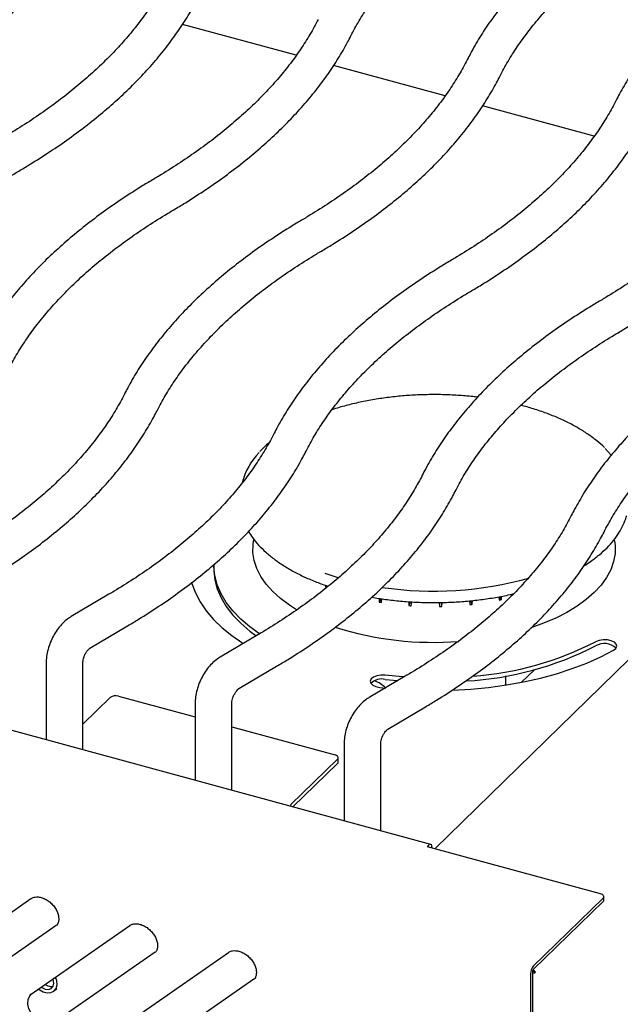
# Model space of a CAD drawing. Header units: inches. Extents: x 35 to 165, y 14 to 119.
# Tile 36 of 39: x 136.31 to 140.91, y 95.28 to 102.82. Entities that reach past the tile are written whole.
import ezdxf

# ---------------------------------------------------------------- set-up
doc = ezdxf.new("R2010")
doc.units = ezdxf.units.IN
doc.header["$LTSCALE"] = 12
doc.header["$MEASUREMENT"] = 0

msp = doc.modelspace()

# ---------------------------------------------------------------- linework, layer by layer
at = {"color": 7, "linetype": 'Continuous', "lineweight": 25}
for p, q in [((138.4265, 102.5502), (137.5547, 102.7872)), ((145.7523, 102.5853), (139.4863, 96.4695)), ((139.5674, 102.2402), (138.7122, 102.4726)), ((140.7083, 101.9301), (139.8531, 102.1625)), ((139.4563, 96.5035), (127.9312, 99.6358)), ((138.1009, 98.8416), (138.0988, 98.8297)), ((140.8638, 98.8297), (140.8618, 98.8413)), ((137.7938, 98.6475), (137.7938, 98.6154)), ((138.6498, 98.4887), (138.6495, 98.4744)), ((138.6636, 98.4838), (138.6495, 98.4744)), ((138.6651, 98.4773), (138.6661, 98.4829)), ((136.9921, 98.4197), (136.7033, 98.249)), ((139.977, 98.4011), (139.9809, 98.3756)), ((139.9974, 98.379), (139.9795, 98.4016)), ((139.9974, 98.379), (139.9981, 98.405)), ((139.0601, 98.3886), (139.0612, 98.3607)), ((139.077, 98.386), (139.0612, 98.3607)), ((139.0782, 98.3579), (139.082, 98.3852)), ((139.2873, 98.3636), (139.2895, 98.3331)), ((139.2974, 98.3629), (139.2895, 98.3331)), ((139.3071, 98.3319), (139.3106, 98.362)), ((139.5205, 98.3573), (139.5236, 98.3264)), ((139.5213, 98.3573), (139.5236, 98.3264)), ((139.5414, 98.3267), (139.5391, 98.3575)), ((139.5414, 98.3267), (139.5441, 98.3576)), ((139.7527, 98.37), (139.7564, 98.3407)), ((139.7738, 98.3426), (139.762, 98.3709)), ((139.7738, 98.3426), (139.7755, 98.3722)), ((136.846, 98.0075), (137.1348, 98.1783)), ((138.133, 98.1097), (137.8442, 97.9389)), ((136.5113, 97.8947), (136.5113, 97.3039)), ((136.7918, 97.2277), (136.7918, 97.8947)), ((137.9869, 97.6975), (138.2757, 97.8682)), ((139.2739, 97.7996), (138.9851, 97.6288)), ((140.0316, 97.7243), (140.0316, 97.7938)), ((140.1521, 97.7457), (140.2505, 97.8418)), ((139.1069, 97.7679), (139.2037, 97.7581)), ((137.0646, 97.6393), (137.6521, 97.4796)), ((139.0653, 97.7059), (139.1122, 97.7007)), ((136.7918, 97.4247), (137.0013, 97.6292)), ((137.6521, 97.5846), (137.6521, 96.9939)), ((137.9327, 96.9176), (137.9327, 97.5846)), ((139.1278, 97.3874), (139.4166, 97.5581)), ((137.9327, 97.4033), (138.7229, 97.1886)), ((138.793, 97.2746), (138.793, 96.6838)), ((139.0736, 96.6076), (139.0736, 97.2746)), ((138.7425, 97.1559), (138.3858, 96.8079)), ((138.7425, 97.1238), (138.4008, 96.7904)), ((138.7479, 97.1351), (138.7479, 97.1672)), ((139.4304, 96.4848), (139.4447, 96.4988)), ((140.757, 96.1242), (139.4304, 96.4848)), ((139.4654, 96.481), (139.4654, 96.4752)), ((135.6314, 95.5559), (136.3936, 96.0875)), ((140.7766, 96.0916), (140.2416, 95.5694)), ((140.7766, 96.0665), (140.2416, 95.5443)), ((140.782, 96.0778), (140.782, 96.1029)), ((136.5878, 95.8829), (135.8257, 95.3513)), ((136.3882, 95.3502), (137.1504, 95.8818)), ((137.3447, 95.6772), (136.5825, 95.1456)), ((137.1451, 95.1445), (137.9072, 95.6761)), ((140.258, 95.5231), (140.2328, 95.5299)), ((138.1015, 95.4715), (137.3394, 94.9399)), ((140.2209, 95.5113), (140.2209, 93.6241)), ((140.2346, 95.5246), (140.2346, 93.6374)), ((136.5756, 95.384), (136.5914, 95.3994)), ((136.3862, 95.3487), (136.3882, 95.3502))]:
    msp.add_line(p, q, dxfattribs=at)
at = {"color": 7, "linetype": 'Continuous', "lineweight": 25, "flags": 128}
for points in [[(140.7909, 99.5359), (140.8372, 99.4867), (140.8386, 99.485)], [(138.4292, 98.3011), (138.3756, 98.3353), (138.3067, 98.3866), (138.2468, 98.4407), (138.1962, 98.4974), (138.1555, 98.5561), (138.1248, 98.6164), (138.1044, 98.6779), (138.0945, 98.74), (138.0952, 98.8024), (138.0988, 98.8297)], [(140.8638, 98.8297), (140.8681, 98.7944), (140.8674, 98.7321), (140.8562, 98.67), (140.8345, 98.6086), (140.8025, 98.5485), (140.7605, 98.49), (140.7087, 98.4337), (140.6476, 98.3798), (140.5776, 98.3289), (140.4993, 98.2814), (140.4132, 98.2376), (140.32, 98.1977), (140.2292, 98.1651)], [(138.1447, 98.1169), (138.0714, 98.1699), (138.0014, 98.2299), (137.941, 98.2926), (137.8905, 98.3576), (137.8504, 98.4244), (137.8208, 98.4928), (137.802, 98.5621), (137.7941, 98.632), (137.7938, 98.6475)], [(137.7938, 98.6154), (137.7941, 98.5998), (137.802, 98.5299), (137.8208, 98.4606), (137.8504, 98.3923), (137.8905, 98.3254), (137.941, 98.2604), (138.0014, 98.1978), (138.0714, 98.1378), (138.1198, 98.1019)], [(138.7482, 98.5462), (138.6937, 98.5633), (138.6475, 98.5793)], [(137.6247, 98.5126), (137.6274, 98.503), (137.6536, 98.432), (137.69, 98.3623), (137.7364, 98.2941), (137.7925, 98.228), (137.8581, 98.1641), (137.9328, 98.103), (138.0161, 98.0449), (138.0197, 98.0427)], [(140.8566, 97.9911), (140.8743, 98.0052), (140.8815, 98.0216), (140.8774, 98.0382), (140.8626, 98.0531), (140.8387, 98.0645), (140.8087, 98.071), (140.7761, 98.0719), (140.745, 98.0669), (140.7191, 98.0568)], [(139.6185, 97.6844), (139.6227, 97.6846), (139.762, 97.6927), (139.8997, 97.7062), (140.0352, 97.7249), (140.1675, 97.7488), (140.296, 97.7777), (140.4199, 97.8115), (140.5386, 97.85), (140.6513, 97.8929), (140.7575, 97.94), (140.8566, 97.9911)], [(139.1069, 97.8001), (139.0744, 97.8009), (139.0433, 97.7959), (139.0173, 97.7858), (138.9997, 97.7717), (138.9924, 97.7553), (138.9965, 97.7387), (139.0114, 97.7238), (139.0353, 97.7124), (139.0653, 97.7059)], [(139.2517, 97.7865), (139.2405, 97.7873), (139.1069, 97.8001)], [(138.7425, 97.1559), (138.7459, 97.1603), (138.7477, 97.165), (138.7476, 97.1697), (138.7458, 97.1743), (138.7422, 97.1787), (138.7371, 97.1826), (138.7305, 97.186), (138.7229, 97.1886)], [(139.4654, 96.481), (139.465, 96.488), (139.4638, 96.494), (139.4619, 96.4987), (139.4593, 96.5019), (139.4562, 96.5036), (139.4526, 96.5036), (139.4487, 96.502), (139.4447, 96.4988)], [(140.7766, 96.0916), (140.78, 96.096), (140.7818, 96.1006), (140.7817, 96.1053), (140.7799, 96.11), (140.7763, 96.1143), (140.7712, 96.1183), (140.7646, 96.1216), (140.757, 96.1242)], [(136.4538, 95.3959), (136.4585, 95.392), (136.4873, 95.3746), (136.5178, 95.3663), (136.5466, 95.368), (136.5706, 95.3796), (136.5873, 95.3998), (136.5948, 95.4264), (136.5923, 95.4565), (136.5812, 95.4848)], [(136.4723, 95.4088), (136.4768, 95.4056), (136.5026, 95.3936), (136.5283, 95.3916), (136.5502, 95.3998), (136.5648, 95.417), (136.5699, 95.4406), (136.5648, 95.467), (136.5627, 95.4719)], [(136.5825, 95.1456), (136.5542, 95.1328), (136.521, 95.1298), (136.4857, 95.1369), (136.4511, 95.1536), (136.42, 95.1785), (136.395, 95.2096), (136.378, 95.2443), (136.3705, 95.2799), (136.373, 95.3134), (136.3854, 95.3422), (136.3983, 95.3572)]]:
    msp.add_lwpolyline(points, dxfattribs=at)
at = {"color": 7, "linetype": 'Continuous', "lineweight": 25}
for centre, radius, start, end in [((138.5231, 99.1373), 0.5298, 135.90346, 165.08001), ((139.0792, 99.5997), 1.2033, 240.05823, 240.71342), ((139.4793, 101.131), 2.6874, 261.5663, 285.69489), ((139.453, 100.6745), 2.3468, 260.38958, 260.8093), ((139.4788, 100.8846), 2.5585, 265.75583, 266.15206), ((139.4814, 100.9335), 2.6075, 270.92755, 271.31881), ((139.4906, 100.811), 2.4846, 276.14133, 276.54538), ((139.5345, 100.5424), 2.2124, 281.64005, 282.0766), ((139.4753, 100.5251), 2.4737, 252.33838, 274.51889), ((139.5904, 100.2225), 2.4708, 273.19113, 297.18274), ((139.592, 100.2572), 2.4723, 274.31391, 297.12151), ((140.7861, 97.9077), 0.1348, 48.02533, 119.81025), ((139.0807, 97.6525), 0.1184, 77.2002, 134.50376), ((138.9373, 97.5278), 0.2457, 44.74658, 69.13684), ((137.0431, 97.5703), 0.0722, 72.69603, 125.39891), ((138.7323, 97.1356), 0.0156, 310.64064, 357.99746), ((138.4264, 96.768), 0.0569, 135.47634, 149.5977), ((140.7664, 96.0783), 0.0156, 310.64064, 357.99746), ((140.3114, 95.5119), 0.0905, 140.51294, 180.34344), ((140.2652, 95.5248), 0.0307, 140.51294, 180.34344)]:
    msp.add_arc(centre, radius, start, end, dxfattribs=at)
for points, knots in [([(138.8446, 102.6993), (138.8547, 102.7188), (138.8844, 102.7761), (138.9403, 102.8705), (139.0155, 102.9819), (139.0993, 103.0919), (139.1916, 103.2003), (139.2922, 103.3068), (139.4011, 103.4114), (139.518, 103.514), (139.6429, 103.6143), (139.7756, 103.7122), (139.9158, 103.8076), (140.0267, 103.8773), (140.0904, 103.9152), (140.1034, 103.9229)], [0, 0, 0, 0, 0.044263, 0.130082, 0.215638, 0.300913, 0.38596, 0.470833, 0.555575, 0.640227, 0.72482, 0.80938, 0.893926, 0.978471, 1, 1, 1, 1]), ([(141.1015, 103.8543), (141.0734, 103.8375), (140.9918, 103.7886), (140.8623, 103.7053), (140.7154, 103.6033), (140.5761, 103.4981), (140.4446, 103.39), (140.3211, 103.2792), (140.2058, 103.1657), (140.0989, 103.0497), (140.0007, 102.9315), (139.9112, 102.8112), (139.8308, 102.6891), (139.7735, 102.5902), (139.7436, 102.5321), (139.7351, 102.5157)], [0, 0, 0, 0, 0.04426, 0.128371, 0.212505, 0.296645, 0.380773, 0.464872, 0.548916, 0.632878, 0.716725, 0.800417, 0.883916, 0.967184, 1, 1, 1, 1]), ([(139.9855, 102.3892), (139.9956, 102.4087), (140.0253, 102.466), (140.0812, 102.5604), (140.1564, 102.6719), (140.2402, 102.7818), (140.3325, 102.8902), (140.4331, 102.9967), (140.542, 103.1014), (140.6589, 103.2039), (140.7838, 103.3042), (140.9165, 103.4022), (141.0567, 103.4975), (141.1676, 103.5672), (141.2313, 103.6051), (141.2443, 103.6128)], [0, 0, 0, 0, 0.044263, 0.130082, 0.215638, 0.300913, 0.38596, 0.470833, 0.555575, 0.640227, 0.72482, 0.80938, 0.893926, 0.978471, 1, 1, 1, 1]), ([(142.2424, 103.5442), (142.2143, 103.5274), (142.1327, 103.4786), (142.0032, 103.3952), (141.8563, 103.2932), (141.717, 103.188), (141.5855, 103.08), (141.462, 102.9691), (141.3467, 102.8556), (141.2398, 102.7396), (141.1416, 102.6214), (141.0521, 102.5012), (140.9717, 102.379), (140.9144, 102.2802), (140.8845, 102.222), (140.876, 102.2056)], [0, 0, 0, 0, 0.04426, 0.128371, 0.212505, 0.296645, 0.380773, 0.464872, 0.548916, 0.632878, 0.716725, 0.800417, 0.883916, 0.967184, 1, 1, 1, 1]), ([(135.1798, 101.9853), (135.2079, 102.0021), (135.2895, 102.0509), (135.419, 102.1343), (135.5659, 102.2363), (135.7052, 102.3415), (135.8367, 102.4496), (135.9602, 102.5604), (136.0755, 102.6739), (136.1824, 102.7899), (136.2806, 102.9081), (136.3701, 103.0284), (136.4505, 103.1505), (136.5078, 103.2493), (136.5377, 103.3075), (136.5462, 103.3239)], [0, 0, 0, 0, 0.04426, 0.128371, 0.212505, 0.296645, 0.380773, 0.464872, 0.548916, 0.632878, 0.716725, 0.800417, 0.883916, 0.967184, 1, 1, 1, 1]), ([(137.4367, 103.1403), (137.4266, 103.1208), (137.3969, 103.0635), (137.341, 102.9691), (137.2658, 102.8576), (137.182, 102.7477), (137.0897, 102.6393), (136.9891, 102.5328), (136.8802, 102.4282), (136.7633, 102.3256), (136.6384, 102.2253), (136.5057, 102.1274), (136.3655, 102.032), (136.2546, 101.9623), (136.1909, 101.9244), (136.1779, 101.9167)], [0, 0, 0, 0, 0.044263, 0.130082, 0.215638, 0.300913, 0.38596, 0.470833, 0.555575, 0.640227, 0.72482, 0.80938, 0.893926, 0.978471, 1, 1, 1, 1]), ([(136.3207, 101.6752), (136.3488, 101.6921), (136.4304, 101.7409), (136.5599, 101.8242), (136.7068, 101.9263), (136.8461, 102.0314), (136.9776, 102.1395), (137.1011, 102.2504), (137.2164, 102.3639), (137.3233, 102.4798), (137.4215, 102.598), (137.511, 102.7183), (137.5914, 102.8404), (137.6487, 102.9393), (137.6786, 102.9974), (137.6871, 103.0139)], [0, 0, 0, 0, 0.04426, 0.128371, 0.212505, 0.296645, 0.380773, 0.464872, 0.548916, 0.632878, 0.716725, 0.800417, 0.883916, 0.967184, 1, 1, 1, 1]), ([(138.5942, 102.8257), (138.5841, 102.8062), (138.5544, 102.749), (138.4984, 102.6545), (138.4233, 102.5431), (138.3395, 102.4331), (138.2472, 102.3248), (138.1466, 102.2182), (138.0377, 102.1136), (137.9208, 102.011), (137.7959, 101.9107), (137.6632, 101.8128), (137.5229, 101.7174), (137.4121, 101.6477), (137.3484, 101.6098), (137.3354, 101.6021)], [0, 0, 0, 0, 0.044263, 0.130082, 0.215638, 0.300913, 0.38596, 0.470833, 0.555575, 0.640227, 0.72482, 0.80938, 0.893926, 0.978471, 1, 1, 1, 1]), ([(137.4782, 101.3607), (137.5063, 101.3775), (137.5878, 101.4263), (137.7174, 101.5096), (137.8643, 101.6117), (138.0036, 101.7168), (138.1351, 101.8249), (138.2586, 101.9358), (138.3739, 102.0493), (138.4808, 102.1652), (138.579, 102.2834), (138.6685, 102.4037), (138.7489, 102.5259), (138.8062, 102.6247), (138.8361, 102.6828), (138.8446, 102.6993)], [0, 0, 0, 0, 0.04426, 0.128371, 0.212505, 0.296645, 0.380773, 0.464872, 0.548916, 0.632878, 0.716725, 0.800417, 0.883916, 0.967184, 1, 1, 1, 1]), ([(139.7351, 102.5157), (139.725, 102.4962), (139.6953, 102.4389), (139.6393, 102.3445), (139.5642, 102.233), (139.4804, 102.123), (139.3881, 102.0147), (139.2875, 101.9081), (139.1786, 101.8035), (139.0617, 101.701), (138.9368, 101.6006), (138.8041, 101.5027), (138.6638, 101.4074), (138.553, 101.3377), (138.4893, 101.2997), (138.4763, 101.292)], [0, 0, 0, 0, 0.044263, 0.130082, 0.215638, 0.300913, 0.38596, 0.470833, 0.555575, 0.640227, 0.72482, 0.80938, 0.893926, 0.978471, 1, 1, 1, 1]), ([(138.6191, 101.0506), (138.6472, 101.0674), (138.7287, 101.1162), (138.8583, 101.1996), (139.0052, 101.3016), (139.1445, 101.4068), (139.276, 101.5148), (139.3995, 101.6257), (139.5148, 101.7392), (139.6217, 101.8552), (139.7199, 101.9734), (139.8094, 102.0936), (139.8898, 102.2158), (139.9471, 102.3146), (139.977, 102.3728), (139.9855, 102.3892)], [0, 0, 0, 0, 0.04426, 0.128371, 0.212505, 0.296645, 0.380773, 0.464872, 0.548916, 0.632878, 0.716725, 0.800417, 0.883916, 0.967184, 1, 1, 1, 1]), ([(140.876, 102.2056), (140.8659, 102.1861), (140.8362, 102.1288), (140.7802, 102.0344), (140.7051, 101.9229), (140.6213, 101.8129), (140.529, 101.7046), (140.4284, 101.5981), (140.3195, 101.4934), (140.2026, 101.3909), (140.0777, 101.2906), (139.945, 101.1926), (139.8047, 101.0973), (139.6939, 101.0276), (139.6302, 100.9897), (139.6172, 100.982)], [0, 0, 0, 0, 0.044263, 0.130082, 0.215638, 0.300913, 0.38596, 0.470833, 0.555575, 0.640227, 0.72482, 0.80938, 0.893926, 0.978471, 1, 1, 1, 1]), ([(139.76, 100.7405), (139.7881, 100.7573), (139.8696, 100.8062), (139.9992, 100.8895), (140.1461, 100.9915), (140.2854, 101.0967), (140.4169, 101.2048), (140.5404, 101.3156), (140.6557, 101.4291), (140.7626, 101.5451), (140.8608, 101.6633), (140.9503, 101.7836), (141.0307, 101.9057), (141.088, 102.0045), (141.1179, 102.0627), (141.1264, 102.0791)], [0, 0, 0, 0, 0.04426, 0.128371, 0.212505, 0.296645, 0.380773, 0.464872, 0.548916, 0.632878, 0.716725, 0.800417, 0.883916, 0.967184, 1, 1, 1, 1]), ([(142.0169, 101.8955), (142.0068, 101.876), (141.9771, 101.8187), (141.9211, 101.7243), (141.846, 101.6129), (141.7622, 101.5029), (141.6699, 101.3945), (141.5693, 101.288), (141.4604, 101.1834), (141.3435, 101.0808), (141.2186, 100.9805), (141.0859, 100.8826), (140.9456, 100.7872), (140.8348, 100.7175), (140.7711, 100.6796), (140.7581, 100.6719)], [0, 0, 0, 0, 0.044263, 0.130082, 0.215638, 0.300913, 0.38596, 0.470833, 0.555575, 0.640227, 0.72482, 0.80938, 0.893926, 0.978471, 1, 1, 1, 1]), ([(140.9009, 100.4304), (140.929, 100.4473), (141.0105, 100.4961), (141.1401, 100.5794), (141.287, 100.6815), (141.4263, 100.7866), (141.5578, 100.8947), (141.6813, 101.0056), (141.7966, 101.1191), (141.9035, 101.235), (142.0017, 101.3532), (142.0912, 101.4735), (142.1716, 101.5956), (142.2289, 101.6945), (142.2588, 101.7526), (142.2673, 101.7691)], [0, 0, 0, 0, 0.04426, 0.128371, 0.212505, 0.296645, 0.380773, 0.464872, 0.548916, 0.632878, 0.716725, 0.800417, 0.883916, 0.967184, 1, 1, 1, 1]), ([(135.0619, 100.4516), (135.072, 100.4711), (135.1017, 100.5284), (135.1577, 100.6228), (135.2328, 100.7343), (135.3167, 100.8443), (135.4089, 100.9526), (135.5096, 101.0591), (135.6184, 101.1638), (135.7354, 101.2663), (135.8603, 101.3666), (135.9929, 101.4646), (136.1332, 101.5599), (136.244, 101.6296), (136.3078, 101.6675), (136.3207, 101.6752)], [0, 0, 0, 0, 0.044263, 0.130082, 0.215638, 0.300913, 0.38596, 0.470833, 0.555575, 0.640227, 0.72482, 0.80938, 0.893926, 0.978471, 1, 1, 1, 1]), ([(137.3354, 101.6021), (137.3073, 101.5853), (137.2258, 101.5365), (137.0962, 101.4531), (136.9493, 101.3511), (136.8101, 101.2459), (136.6785, 101.1379), (136.555, 101.027), (136.4397, 100.9135), (136.3329, 100.7975), (136.2346, 100.6793), (136.1451, 100.5591), (136.0647, 100.4369), (136.0074, 100.3381), (135.9775, 100.2799), (135.969, 100.2635)], [0, 0, 0, 0, 0.04426, 0.128371, 0.212505, 0.296645, 0.380773, 0.464872, 0.548916, 0.632878, 0.716725, 0.800417, 0.883916, 0.967184, 1, 1, 1, 1]), ([(136.2194, 100.137), (136.2295, 100.1565), (136.2592, 100.2138), (136.3152, 100.3082), (136.3903, 100.4197), (136.4741, 100.5297), (136.5664, 100.638), (136.6671, 100.7446), (136.7759, 100.8492), (136.8929, 100.9517), (137.0178, 101.0521), (137.1504, 101.15), (137.2907, 101.2453), (137.4015, 101.315), (137.4653, 101.353), (137.4782, 101.3607)], [0, 0, 0, 0, 0.044263, 0.130082, 0.215638, 0.300913, 0.38596, 0.470833, 0.555575, 0.640227, 0.72482, 0.80938, 0.893926, 0.978471, 1, 1, 1, 1]), ([(138.4763, 101.292), (138.4482, 101.2752), (138.3667, 101.2264), (138.2371, 101.1431), (138.0902, 101.041), (137.951, 100.9359), (137.8194, 100.8278), (137.6959, 100.7169), (137.5806, 100.6034), (137.4738, 100.4875), (137.3755, 100.3693), (137.286, 100.249), (137.2056, 100.1268), (137.1483, 100.028), (137.1184, 99.9699), (137.1099, 99.9534)], [0, 0, 0, 0, 0.04426, 0.128371, 0.212505, 0.296645, 0.380773, 0.464872, 0.548916, 0.632878, 0.716725, 0.800417, 0.883916, 0.967184, 1, 1, 1, 1]), ([(137.3603, 99.827), (137.3704, 99.8465), (137.4001, 99.9037), (137.4561, 99.9982), (137.5312, 100.1096), (137.615, 100.2196), (137.7073, 100.3279), (137.808, 100.4345), (137.9168, 100.5391), (138.0338, 100.6417), (138.1587, 100.742), (138.2913, 100.8399), (138.4316, 100.9353), (138.5424, 101.005), (138.6062, 101.0429), (138.6191, 101.0506)], [0, 0, 0, 0, 0.044263, 0.130082, 0.215638, 0.300913, 0.38596, 0.470833, 0.555575, 0.640227, 0.72482, 0.80938, 0.893926, 0.978471, 1, 1, 1, 1]), ([(139.6172, 100.982), (139.5891, 100.9651), (139.5076, 100.9163), (139.378, 100.833), (139.2311, 100.731), (139.0919, 100.6258), (138.9603, 100.5177), (138.8368, 100.4068), (138.7215, 100.2933), (138.6147, 100.1774), (138.5164, 100.0592), (138.4269, 99.9389), (138.3465, 99.8168), (138.2892, 99.7179), (138.2593, 99.6598), (138.2508, 99.6434)], [0, 0, 0, 0, 0.04426, 0.128371, 0.212505, 0.296645, 0.380773, 0.464872, 0.548916, 0.632878, 0.716725, 0.800417, 0.883916, 0.967184, 1, 1, 1, 1]), ([(138.5012, 99.5169), (138.5113, 99.5364), (138.541, 99.5937), (138.597, 99.6881), (138.6721, 99.7996), (138.7559, 99.9095), (138.8482, 100.0179), (138.9489, 100.1244), (139.0577, 100.229), (139.1747, 100.3316), (139.2996, 100.4319), (139.4322, 100.5298), (139.5725, 100.6252), (139.6833, 100.6949), (139.7471, 100.7328), (139.76, 100.7405)], [0, 0, 0, 0, 0.044263, 0.130082, 0.215638, 0.300913, 0.38596, 0.470833, 0.555575, 0.640227, 0.72482, 0.80938, 0.893926, 0.978471, 1, 1, 1, 1]), ([(140.7581, 100.6719), (140.73, 100.6551), (140.6485, 100.6063), (140.5189, 100.5229), (140.372, 100.4209), (140.2328, 100.3157), (140.1012, 100.2076), (139.9777, 100.0968), (139.8624, 99.9833), (139.7556, 99.8673), (139.6573, 99.7491), (139.5678, 99.6288), (139.4874, 99.5067), (139.4301, 99.4079), (139.4002, 99.3497), (139.3917, 99.3333)], [0, 0, 0, 0, 0.04426, 0.128371, 0.212505, 0.296645, 0.380773, 0.464872, 0.548916, 0.632878, 0.716725, 0.800417, 0.883916, 0.967184, 1, 1, 1, 1]), ([(139.6421, 99.2068), (139.6522, 99.2263), (139.6819, 99.2836), (139.7379, 99.378), (139.813, 99.4895), (139.8968, 99.5995), (139.9891, 99.7078), (140.0898, 99.8144), (140.1986, 99.919), (140.3156, 100.0215), (140.4405, 100.1218), (140.5731, 100.2198), (140.7134, 100.3151), (140.8242, 100.3848), (140.888, 100.4227), (140.9009, 100.4304)], [0, 0, 0, 0, 0.044263, 0.130082, 0.215638, 0.300913, 0.38596, 0.470833, 0.555575, 0.640227, 0.72482, 0.80938, 0.893926, 0.978471, 1, 1, 1, 1]), ([(141.899, 100.3618), (141.8709, 100.345), (141.7894, 100.2962), (141.6598, 100.2128), (141.5129, 100.1108), (141.3737, 100.0057), (141.2421, 99.8976), (141.1186, 99.7867), (141.0033, 99.6732), (140.8965, 99.5573), (140.7982, 99.439), (140.7087, 99.3188), (140.6283, 99.1966), (140.571, 99.0978), (140.5411, 99.0396), (140.5326, 99.0232)], [0, 0, 0, 0, 0.04426, 0.128371, 0.212505, 0.296645, 0.380773, 0.464872, 0.548916, 0.632878, 0.716725, 0.800417, 0.883916, 0.967184, 1, 1, 1, 1]), ([(140.783, 98.8967), (140.7931, 98.9162), (140.8228, 98.9735), (140.8788, 99.068), (140.9539, 99.1794), (141.0377, 99.2894), (141.13, 99.3977), (141.2307, 99.5043), (141.3395, 99.6089), (141.4565, 99.7115), (141.5814, 99.8118), (141.714, 99.9097), (141.8543, 100.005), (141.9651, 100.0747), (142.0289, 100.1127), (142.0418, 100.1204)], [0, 0, 0, 0, 0.044263, 0.130082, 0.215638, 0.300913, 0.38596, 0.470833, 0.555575, 0.640227, 0.72482, 0.80938, 0.893926, 0.978471, 1, 1, 1, 1]), ([(137.1099, 99.9534), (137.0998, 99.9339), (137.0702, 99.8766), (137.0142, 99.7822), (136.9391, 99.6708), (136.8552, 99.5608), (136.7629, 99.4524), (136.6623, 99.3459), (136.5534, 99.2413), (136.4365, 99.1387), (136.3116, 99.0384), (136.179, 98.9405), (136.0387, 98.8451), (135.9279, 98.7754), (135.8641, 98.7375), (135.8512, 98.7298)], [0, 0, 0, 0, 0.0442631, 0.1300818, 0.2156379, 0.3009126, 0.3859604, 0.4708328, 0.5555755, 0.6402273, 0.7248202, 0.8093797, 0.8939259, 0.9784712, 1, 1, 1, 1]), ([(139.815, 99.9299), (139.803, 99.9315), (139.753, 99.9381), (139.6631, 99.945), (139.546, 99.9503), (139.4284, 99.9505), (139.3111, 99.9459), (139.1949, 99.9365), (139.0805, 99.9223), (138.9685, 99.9035), (138.86, 99.88), (138.77, 99.8568), (138.7183, 99.8398), (138.6998, 99.8337)], [0, 0, 0, 0, 0.032026, 0.133266, 0.234493, 0.335714, 0.436936, 0.538165, 0.639406, 0.740668, 0.841958, 0.943284, 1, 1, 1, 1]), ([(135.9939, 98.4883), (136.022, 98.5052), (136.1036, 98.554), (136.2331, 98.6373), (136.38, 98.7394), (136.5193, 98.8445), (136.6508, 98.9526), (136.7743, 99.0635), (136.8896, 99.177), (136.9965, 99.2929), (137.0948, 99.4111), (137.1842, 99.5314), (137.2646, 99.6535), (137.3219, 99.7524), (137.3519, 99.8105), (137.3603, 99.827)], [0, 0, 0, 0, 0.04426, 0.128371, 0.212505, 0.296645, 0.380773, 0.464872, 0.548916, 0.632878, 0.716725, 0.800417, 0.883916, 0.967184, 1, 1, 1, 1]), ([(140.7869, 99.5436), (140.7869, 99.5437), (140.7696, 99.5622), (140.7275, 99.5971), (140.6604, 99.6478), (140.5849, 99.6951), (140.5026, 99.7392), (140.4139, 99.7796), (140.3194, 99.8163), (140.2364, 99.8432), (140.1785, 99.8599), (140.1542, 99.8661), (140.1472, 99.8679)], [0, 0, 0, 0, 0.00018, 0.129963, 0.259979, 0.390101, 0.520234, 0.650327, 0.780363, 0.910338, 0.974146, 1, 1, 1, 1]), ([(138.2508, 99.6434), (138.2407, 99.6239), (138.2111, 99.5666), (138.1551, 99.4721), (138.08, 99.3607), (137.9961, 99.2507), (137.9038, 99.1424), (137.8032, 99.0358), (137.6943, 98.9312), (137.5774, 98.8286), (137.4525, 98.7283), (137.3199, 98.6304), (137.1796, 98.5351), (137.0688, 98.4654), (137.005, 98.4274), (136.9921, 98.4197)], [0, 0, 0, 0, 0.0442631, 0.1300818, 0.2156379, 0.3009126, 0.3859604, 0.4708328, 0.5555755, 0.6402273, 0.7248202, 0.8093797, 0.8939259, 0.9784712, 1, 1, 1, 1]), ([(138.2174, 99.5804), (138.2053, 99.5703), (138.1793, 99.5487), (138.1584, 99.5255), (138.1473, 99.5132)], [0, 0, 0, 0, 0.46713, 1, 1, 1, 1]), ([(137.1348, 98.1783), (137.1629, 98.1951), (137.2445, 98.2439), (137.374, 98.3273), (137.5209, 98.4293), (137.6602, 98.5344), (137.7917, 98.6425), (137.9152, 98.7534), (138.0305, 98.8669), (138.1374, 98.9828), (138.2357, 99.1011), (138.3251, 99.2213), (138.4055, 99.3435), (138.4628, 99.4423), (138.4928, 99.5005), (138.5012, 99.5169)], [0, 0, 0, 0, 0.04426, 0.128371, 0.212505, 0.296645, 0.380773, 0.464872, 0.548916, 0.632878, 0.716725, 0.800417, 0.883916, 0.967184, 1, 1, 1, 1]), ([(139.3917, 99.3333), (139.3816, 99.3138), (139.352, 99.2565), (139.296, 99.1621), (139.2209, 99.0506), (139.137, 98.9406), (139.0447, 98.8323), (138.9441, 98.7258), (138.8352, 98.6211), (138.7183, 98.5186), (138.5934, 98.4183), (138.4608, 98.3203), (138.3205, 98.225), (138.2097, 98.1553), (138.1459, 98.1174), (138.133, 98.1097)], [0, 0, 0, 0, 0.0442631, 0.1300818, 0.2156379, 0.3009126, 0.3859604, 0.4708328, 0.5555755, 0.6402273, 0.7248202, 0.8093797, 0.8939259, 0.9784712, 1, 1, 1, 1]), ([(138.2757, 97.8682), (138.3038, 97.885), (138.3854, 97.9338), (138.5149, 98.0172), (138.6618, 98.1192), (138.8011, 98.2244), (138.9326, 98.3325), (139.0561, 98.4433), (139.1714, 98.5568), (139.2783, 98.6728), (139.3766, 98.791), (139.466, 98.9113), (139.5464, 99.0334), (139.6037, 99.1322), (139.6337, 99.1904), (139.6421, 99.2068)], [0, 0, 0, 0, 0.04426, 0.128371, 0.212505, 0.296645, 0.380773, 0.464872, 0.548916, 0.632878, 0.716725, 0.800417, 0.883916, 0.967184, 1, 1, 1, 1]), ([(140.5326, 99.0232), (140.5225, 99.0037), (140.4929, 98.9464), (140.4369, 98.852), (140.3618, 98.7405), (140.2779, 98.6306), (140.1856, 98.5222), (140.085, 98.4157), (139.9761, 98.3111), (139.8592, 98.2085), (139.7343, 98.1082), (139.6017, 98.0103), (139.4614, 97.9149), (139.3506, 97.8452), (139.2868, 97.8073), (139.2739, 97.7996)], [0, 0, 0, 0, 0.0442631, 0.1300818, 0.2156379, 0.3009126, 0.3859604, 0.4708328, 0.5555755, 0.6402273, 0.7248202, 0.8093797, 0.8939259, 0.9784712, 1, 1, 1, 1]), ([(140.6297, 98.6383), (140.6471, 98.6493), (140.6895, 98.6762), (140.7485, 98.7225), (140.8074, 98.7765), (140.8576, 98.833), (140.8993, 98.8915), (140.9311, 98.9517), (140.9495, 98.995), (140.9545, 99.0182), (140.9551, 99.0207)], [0, 0, 0, 0, 0.101803, 0.249128, 0.396441, 0.543626, 0.690522, 0.836921, 0.982623, 1, 1, 1, 1]), ([(138.0601, 98.901), (138.0699, 98.8852), (138.0918, 98.8497), (138.1363, 98.7968), (138.1914, 98.742), (138.2549, 98.6899), (138.3262, 98.6405), (138.4046, 98.5943), (138.4899, 98.5517), (138.5782, 98.5136), (138.6405, 98.4918), (138.6702, 98.4814)], [0, 0, 0, 0, 0.091299, 0.205503, 0.320145, 0.435074, 0.550157, 0.665296, 0.780419, 0.895499, 1, 1, 1, 1]), ([(139.4166, 97.5581), (139.4447, 97.575), (139.5263, 97.6238), (139.6558, 97.7071), (139.8027, 97.8091), (139.942, 97.9143), (140.0735, 98.0224), (140.197, 98.1333), (140.3123, 98.2468), (140.4192, 98.3627), (140.5175, 98.4809), (140.6069, 98.6012), (140.6873, 98.7233), (140.7446, 98.8222), (140.7746, 98.8803), (140.783, 98.8967)], [0, 0, 0, 0, 0.04426, 0.128371, 0.212505, 0.296645, 0.380773, 0.464872, 0.548916, 0.632878, 0.716725, 0.800417, 0.883916, 0.967184, 1, 1, 1, 1]), ([(139.0032, 98.3975), (139.0386, 98.3916), (139.1114, 98.3796), (139.2248, 98.3672), (139.3417, 98.359), (139.4594, 98.3557), (139.5773, 98.3572), (139.6946, 98.3636), (139.8106, 98.3747), (139.9244, 98.3907), (140.0186, 98.4075), (140.0733, 98.4205), (140.0922, 98.4251)], [0, 0, 0, 0, 0.099768, 0.205302, 0.310818, 0.416323, 0.521825, 0.62733, 0.732844, 0.838374, 0.943928, 1, 1, 1, 1]), ([(136.7033, 98.249), (136.6943, 98.2433), (136.6713, 98.2286), (136.6374, 98.1986), (136.6026, 98.1587), (136.5722, 98.1131), (136.5471, 98.0635), (136.5279, 98.0111), (136.5156, 97.9581), (136.5115, 97.9192), (136.5113, 97.8985), (136.5113, 97.8947)], [0, 0, 0, 0, 0.0804234, 0.2054167, 0.3329706, 0.461193, 0.5891596, 0.7176304, 0.8477342, 0.9720981, 1, 1, 1, 1]), ([(136.7918, 97.8947), (136.7918, 97.897), (136.792, 97.9032), (136.7942, 97.9186), (136.8004, 97.94), (136.8104, 97.9632), (136.8228, 97.9835), (136.8345, 97.9979), (136.8434, 98.0059), (136.8452, 98.007), (136.846, 98.0075)], [0, 0, 0, 0, 0.074391, 0.200187, 0.337988, 0.484935, 0.63453, 0.766157, 0.887959, 1, 1, 1, 1]), ([(137.8442, 97.9389), (137.8352, 97.9332), (137.8122, 97.9186), (137.7783, 97.8886), (137.7435, 97.8486), (137.7131, 97.803), (137.688, 97.7534), (137.6688, 97.701), (137.6565, 97.6481), (137.6524, 97.6091), (137.6522, 97.5884), (137.6521, 97.5846)], [0, 0, 0, 0, 0.080423, 0.205417, 0.332971, 0.461193, 0.58916, 0.71763, 0.847734, 0.972098, 1, 1, 1, 1]), ([(137.9327, 97.5846), (137.9327, 97.5869), (137.9329, 97.5931), (137.9351, 97.6085), (137.9413, 97.6299), (137.9513, 97.6531), (137.9637, 97.6734), (137.9754, 97.6879), (137.9843, 97.6958), (137.9861, 97.6969), (137.9869, 97.6975)], [0, 0, 0, 0, 0.074391, 0.200187, 0.337988, 0.484935, 0.63453, 0.766157, 0.887959, 1, 1, 1, 1]), ([(138.9851, 97.6288), (138.9761, 97.6231), (138.9531, 97.6085), (138.9192, 97.5785), (138.8844, 97.5385), (138.854, 97.4929), (138.8289, 97.4433), (138.8097, 97.391), (138.7974, 97.338), (138.7933, 97.299), (138.7931, 97.2784), (138.793, 97.2746)], [0, 0, 0, 0, 0.080423, 0.205417, 0.332971, 0.461193, 0.58916, 0.71763, 0.847734, 0.972098, 1, 1, 1, 1]), ([(139.0736, 97.2746), (139.0736, 97.2769), (139.0738, 97.283), (139.076, 97.2984), (139.0822, 97.3198), (139.0922, 97.343), (139.1046, 97.3634), (139.1163, 97.3778), (139.1252, 97.3858), (139.127, 97.3869), (139.1278, 97.3874)], [0, 0, 0, 0, 0.0743911, 0.2001874, 0.3379884, 0.4849353, 0.6345297, 0.7661574, 0.8879592, 1, 1, 1, 1]), ([(136.3931, 96.0871), (136.396, 96.0889), (136.4048, 96.0945), (136.4231, 96.1003), (136.4501, 96.1014), (136.4804, 96.0953), (136.5118, 96.0814), (136.5414, 96.0609), (136.5672, 96.0349), (136.5876, 96.0053), (136.6013, 95.9742), (136.6078, 95.9437), (136.6069, 95.9163), (136.6012, 95.8955), (136.594, 95.8863), (136.5911, 95.8827)], [0, 0, 0, 0, 0.039496, 0.122318, 0.201563, 0.286112, 0.369261, 0.452007, 0.534591, 0.616982, 0.698956, 0.780536, 0.862124, 0.944956, 1, 1, 1, 1]), ([(137.15, 95.8814), (137.1528, 95.8832), (137.1616, 95.8888), (137.18, 95.8946), (137.2069, 95.8957), (137.2372, 95.8896), (137.2687, 95.8758), (137.2983, 95.8552), (137.3241, 95.8293), (137.3445, 95.7996), (137.3582, 95.7685), (137.3646, 95.738), (137.3637, 95.7106), (137.358, 95.6898), (137.3508, 95.6806), (137.348, 95.677)], [0, 0, 0, 0, 0.039496, 0.122318, 0.201563, 0.286112, 0.369261, 0.452007, 0.534591, 0.616982, 0.698956, 0.780536, 0.862124, 0.944956, 1, 1, 1, 1]), ([(137.9068, 95.6757), (137.9096, 95.6775), (137.9185, 95.6831), (137.9368, 95.6889), (137.9638, 95.69), (137.994, 95.6839), (138.0255, 95.6701), (138.0551, 95.6495), (138.0809, 95.6236), (138.1013, 95.5939), (138.115, 95.5628), (138.1215, 95.5323), (138.1206, 95.5049), (138.1148, 95.4841), (138.1077, 95.4749), (138.1048, 95.4713)], [0, 0, 0, 0, 0.039496, 0.122318, 0.201563, 0.286112, 0.369261, 0.452007, 0.534591, 0.616982, 0.698956, 0.780536, 0.862124, 0.944956, 1, 1, 1, 1]), ([(140.258, 95.5231), (140.2558, 95.5266), (140.2521, 95.5325), (140.2437, 95.5378), (140.2402, 95.54)], [0, 0, 0, 0, 0.591243, 1, 1, 1, 1]), ([(140.2346, 95.5157), (140.2391, 95.5163), (140.2489, 95.5175), (140.2548, 95.5211), (140.258, 95.5231)], [0, 0, 0, 0, 0.460767, 1, 1, 1, 1]), ([(136.5618, 95.4145), (136.5616, 95.4143), (136.5589, 95.4128), (136.5475, 95.4119), (136.5281, 95.4159), (136.5113, 95.4228), (136.5038, 95.4293), (136.5028, 95.4301)], [0, 0, 0, 0, 0.027266, 0.327865, 0.648252, 0.956037, 1, 1, 1, 1])]:
    msp.add_open_spline(points, degree=3, knots=knots, dxfattribs=at)

doc.saveas('drawing.dxf')
